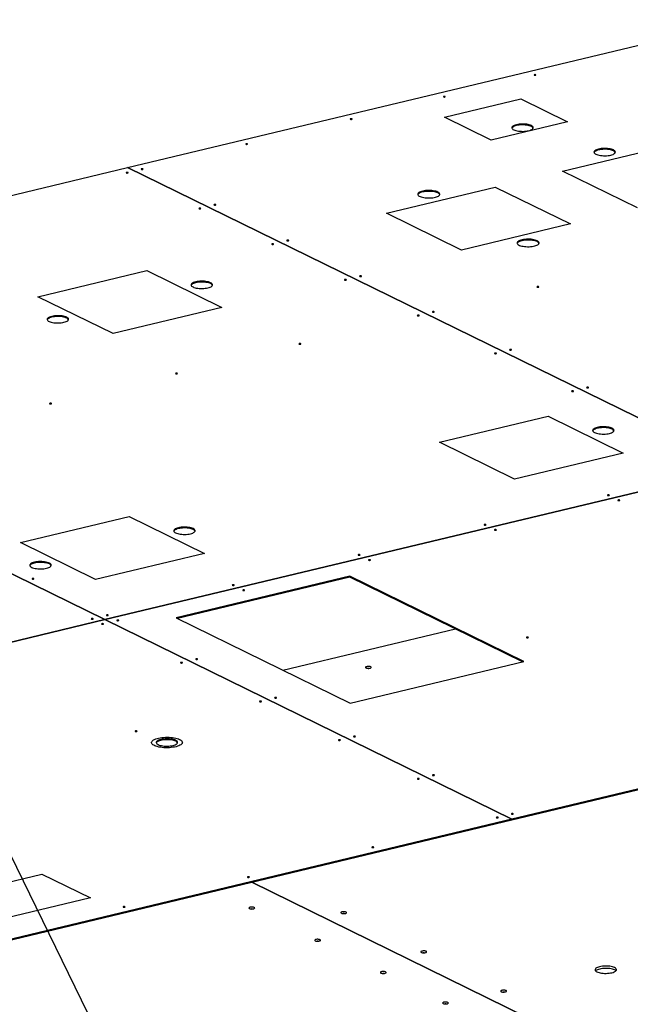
# Model space of a CAD drawing. Header units: millimetres. Extents: x 5 to 589, y 5 to 415.
# Tile 90 of 115: x 428 to 457, y 334 to 380. Entities that reach past the tile are written whole.
import ezdxf

# ---------------------------------------------------------------- set-up
doc = ezdxf.new("R2010")
doc.units = ezdxf.units.MM
doc.layers.add('NOTES', color=6, linetype='Continuous')
doc.layers.add('TRAIT-FORT', color=4, linetype='Continuous', lineweight=25)
doc.dimstyles.new('SLDDIMSTYLE3', dxfattribs={"dimtxt": 0.18, "dimasz": 1, "dimexe": 0, "dimexo": 0.0625, "dimgap": 0, "dimtad": 0, "dimtih": 1, "dimtoh": 1, "dimdec": 0, "dimrnd": 1e-09, "dimzin": 0, "dimdsep": 46, "dimtxsty": 'Standard', "dimblk1": 'DOT', "dimblk2": 'DOT', "dimsah": 1, "dimcen": 0.09, "dimadec": 0, "dimazin": 0, "dimtfac": 1, "dimtdec": 0, "dimtofl": 0, "dimtmove": 0, "dimatfit": 3, "dimldrblk": 'DOT', "dimfxl": 1, "dimfrac": 2, "dimtolj": 1, "dimtzin": 0, "dimarcsym": 0})

# ---------------------------------------------------------------- blocks, each defined once
blk = doc.blocks.new('_DOT')
at = {"color": 0, "linetype": 'ByBlock', "lineweight": -2}
blk.add_line((-0.5, 0), (-1, 0), dxfattribs=at)
at = {"color": 0, "linetype": 'ByBlock', "const_width": 0.5}
blk.add_lwpolyline([(-0.25, 0, 1), (0.25, 0, 1)], format="xyb", close=True, dxfattribs=at)

msp = doc.modelspace()

# ---------------------------------------------------------------- linework, layer by layer
at = {"layer": 'TRAIT-FORT', "color": 4, "linetype": 'Continuous', "lineweight": 25}
for p, q in [((433.28954, 373.26479), (462.09246, 380.16959)), ((448.07922, 375.61262), (451.6518, 376.46906)), ((451.6518, 376.46906), (453.82663, 375.40162)), ((450.25405, 374.54518), (448.07922, 375.61262)), ((453.82663, 375.40162), (450.25405, 374.54518)), ((453.58899, 373.09795), (458.66523, 374.31485)), ((403.66344, 366.16266), (433.28931, 373.26473)), ((433.28931, 373.26473), (461.85674, 359.24336)), ((461.85697, 359.24341), (433.28954, 373.26479)), ((433.28954, 373.26462), (433.28954, 373.26479)), ((457.09325, 371.378), (453.58899, 373.09795)), ((445.37735, 371.12944), (450.45362, 372.34635)), ((450.45362, 372.34635), (453.95787, 370.62641)), ((448.8816, 369.4095), (445.37735, 371.12944)), ((453.95787, 370.62641), (448.8816, 369.4095)), ((429.10357, 367.22816), (434.17985, 368.44507)), ((434.17985, 368.44507), (437.68409, 366.72513)), ((432.60782, 365.50822), (429.10357, 367.22816)), ((437.68409, 366.72513), (432.60782, 365.50822)), ((403.66321, 366.1626), (432.23064, 352.14123)), ((432.23088, 352.14128), (403.66344, 366.16266)), ((447.84829, 360.42758), (452.92455, 361.64449)), ((452.92455, 361.64449), (456.4288, 359.92454)), ((451.35253, 358.70763), (447.84829, 360.42758)), ((456.4288, 359.92454), (451.35253, 358.70763)), ((461.85674, 359.24336), (432.23088, 352.14128)), ((432.23104, 352.1412), (461.8569, 359.24328)), ((428.28989, 355.73888), (433.36615, 356.95579)), ((433.36615, 356.95579), (436.8704, 355.23585)), ((431.79413, 354.01894), (428.28989, 355.73888)), ((436.8704, 355.23585), (431.79413, 354.01894)), ((443.66772, 354.17152), (435.55581, 352.22688)), ((443.6679, 354.13124), (435.611, 352.19979)), ((451.78346, 350.18817), (443.66772, 354.17152)), ((443.66772, 354.17152), (443.6679, 354.13124)), ((451.72845, 350.17498), (443.6679, 354.13124)), ((432.23064, 352.14123), (402.60454, 345.03909)), ((402.6047, 345.03901), (432.2308, 352.14115)), ((432.23064, 352.14123), (432.23064, 352.14111)), ((432.2308, 352.14115), (451.22149, 342.8202)), ((432.23088, 352.14111), (432.23088, 352.14128)), ((451.22173, 342.82025), (432.23104, 352.1412)), ((432.23104, 352.1412), (432.23104, 352.14103)), ((435.55581, 352.22688), (443.67156, 348.24354)), ((440.53909, 349.78101), (448.59598, 351.71245)), ((443.67156, 348.24354), (451.78346, 350.18817)), ((480.84759, 349.92233), (451.22173, 342.82025)), ((451.22191, 342.77997), (480.84777, 349.88205)), ((451.22149, 342.8202), (421.59539, 335.71806)), ((421.59557, 335.67778), (451.22167, 342.77992)), ((451.22167, 342.77992), (451.22149, 342.8202)), ((451.22191, 342.77997), (451.22167, 342.78009)), ((451.22173, 342.82025), (451.22191, 342.77997)), ((422.71705, 338.67926), (429.28214, 340.25611)), ((429.28214, 340.25611), (431.5541, 339.141)), ((439.08421, 339.87026), (473.55361, 322.95209)), ((473.55408, 322.9522), (439.08468, 339.87037)), ((431.5541, 339.141), (422.58983, 336.99204))]:
    msp.add_line(p, q, dxfattribs=at)
at = {"layer": 'TRAIT-FORT', "color": 4, "linetype": 'Continuous', "lineweight": 25, "flags": 128}
for points in [[(452.34422, 377.59553), (452.33141, 377.59972), (452.31483, 377.6019), (452.297, 377.60174), (452.28062, 377.59925), (452.2682, 377.59483), (452.26163, 377.58914), (452.2619, 377.58305), (452.26897, 377.57749), (452.28178, 377.5733), (452.29836, 377.57112), (452.31619, 377.57128), (452.33257, 377.57376), (452.34499, 377.57818), (452.35156, 377.58387), (452.35129, 377.58996), (452.34422, 377.59553)], [(448.11192, 376.58094), (448.09911, 376.58513), (448.08253, 376.58731), (448.0647, 376.58715), (448.04832, 376.58466), (448.0359, 376.58024), (448.02933, 376.57455), (448.0296, 376.56846), (448.03667, 376.5629), (448.04948, 376.55871), (448.06606, 376.55653), (448.08389, 376.55669), (448.10027, 376.55917), (448.11269, 376.56359), (448.11926, 376.56928), (448.11899, 376.57537), (448.11192, 376.58094)], [(443.76205, 375.53816), (443.74925, 375.54235), (443.73267, 375.54453), (443.71483, 375.54437), (443.69846, 375.54189), (443.68604, 375.53747), (443.67947, 375.53178), (443.67974, 375.52569), (443.68681, 375.52013), (443.69961, 375.51593), (443.71619, 375.51375), (443.73403, 375.51392), (443.7504, 375.5164), (443.76282, 375.52082), (443.7694, 375.52651), (443.76913, 375.5326), (443.76205, 375.53816)], [(452.13728, 375.22252), (452.09267, 375.24136), (452.04059, 375.2578), (451.9821, 375.27152), (451.91839, 375.28224), (451.85077, 375.28973), (451.7806, 375.29384), (451.70931, 375.2945), (451.63836, 375.29168), (451.56919, 375.28544), (451.50321, 375.27592), (451.44176, 375.2633), (451.38609, 375.24784), (451.33734, 375.22986), (451.2965, 375.20972), (451.26439, 375.18784), (451.24168, 375.16465), (451.22883, 375.14063), (451.22609, 375.11627), (451.23352, 375.09207), (451.25098, 375.06851), (451.2781, 375.04609), (451.31434, 375.02524), (451.35895, 375.0064), (451.41103, 374.98996), (451.46952, 374.97624), (451.53323, 374.96552), (451.60085, 374.95803), (451.67102, 374.95392), (451.74231, 374.95327), (451.81326, 374.95609), (451.88243, 374.96232), (451.94841, 374.97185), (452.00986, 374.98446), (452.06553, 374.99992), (452.11428, 375.0179), (452.15513, 375.03804), (452.18723, 375.05993), (452.20994, 375.08311), (452.2228, 375.10713), (452.22553, 375.13149), (452.2181, 375.15569), (452.20064, 375.17925), (452.17352, 375.20168), (452.13728, 375.22252)], [(452.13746, 375.18224), (452.09285, 375.20108), (452.04077, 375.21753), (451.98228, 375.23124), (451.91857, 375.24196), (451.85095, 375.24945), (451.78078, 375.25356), (451.70949, 375.25422), (451.63854, 375.2514), (451.56937, 375.24516), (451.50339, 375.23564), (451.44194, 375.22302), (451.38627, 375.20756), (451.33752, 375.18958), (451.29668, 375.16944), (451.26457, 375.14756), (451.24186, 375.12437), (451.2294, 375.10152)], [(438.88315, 374.36857), (438.87035, 374.37276), (438.85377, 374.37494), (438.83593, 374.37477), (438.81956, 374.37229), (438.80714, 374.36787), (438.80056, 374.36218), (438.80083, 374.35609), (438.80791, 374.35053), (438.82071, 374.34634), (438.83729, 374.34416), (438.85513, 374.34432), (438.8715, 374.3468), (438.88392, 374.35122), (438.8905, 374.35691), (438.89023, 374.363), (438.88315, 374.36857)], [(455.97184, 374.08201), (455.92723, 374.10084), (455.87515, 374.11729), (455.81666, 374.13101), (455.75295, 374.14172), (455.68533, 374.14921), (455.61516, 374.15332), (455.54387, 374.15398), (455.47292, 374.15116), (455.40375, 374.14492), (455.33777, 374.1354), (455.27632, 374.12278), (455.22065, 374.10732), (455.1719, 374.08934), (455.13105, 374.06921), (455.09895, 374.04732), (455.07624, 374.02413), (455.06338, 374.00012), (455.06065, 373.97576), (455.06808, 373.95155), (455.08554, 373.928), (455.11266, 373.90557), (455.1489, 373.88472), (455.19351, 373.86589), (455.24559, 373.84944), (455.30408, 373.83572), (455.36778, 373.82501), (455.43541, 373.81752), (455.50558, 373.8134), (455.57687, 373.81275), (455.64782, 373.81557), (455.71699, 373.8218), (455.78297, 373.83133), (455.84442, 373.84395), (455.90009, 373.8594), (455.94884, 373.87738), (455.98968, 373.89752), (456.02179, 373.91941), (456.0445, 373.9426), (456.05735, 373.96661), (456.06009, 373.99097), (456.05266, 374.01518), (456.0352, 374.03873), (456.00808, 374.06116), (455.97184, 374.08201)], [(455.97202, 374.04173), (455.92741, 374.06056), (455.87533, 374.07701), (455.81684, 374.09073), (455.75313, 374.10144), (455.68551, 374.10893), (455.61534, 374.11305), (455.54405, 374.1137), (455.4731, 374.11088), (455.40393, 374.10464), (455.33795, 374.09512), (455.2765, 374.0825), (455.22083, 374.06704), (455.17208, 374.04906), (455.13123, 374.02893), (455.09913, 374.00704), (455.07642, 373.98385), (455.06395, 373.96101)], [(434.00425, 373.19897), (433.99145, 373.20316), (433.97487, 373.20534), (433.95703, 373.20518), (433.94066, 373.2027), (433.92824, 373.19827), (433.92166, 373.19259), (433.92193, 373.1865), (433.92901, 373.18093), (433.94181, 373.17674), (433.95839, 373.17456), (433.97623, 373.17472), (433.9926, 373.1772), (434.00502, 373.18162), (434.01159, 373.18731), (434.01132, 373.1934), (434.00425, 373.19897)], [(433.29887, 373.02987), (433.28606, 373.03406), (433.26948, 373.03624), (433.25165, 373.03608), (433.23528, 373.0336), (433.22286, 373.02918), (433.21628, 373.02349), (433.21655, 373.0174), (433.22363, 373.01183), (433.23643, 373.00764), (433.25301, 373.00546), (433.27084, 373.00562), (433.28722, 373.0081), (433.29964, 373.01253), (433.30621, 373.01822), (433.30594, 373.02431), (433.29887, 373.02987)], [(447.77203, 372.1163), (447.72725, 372.13527), (447.6751, 372.1519), (447.61661, 372.16586), (447.5529, 372.17687), (447.48521, 372.18474), (447.41487, 372.1893), (447.34325, 372.19046), (447.27174, 372.18821), (447.20172, 372.18258), (447.13457, 372.17368), (447.07158, 372.1617), (447.014, 372.14685), (446.96292, 372.12944), (446.91936, 372.10979), (446.88416, 372.0883), (446.858, 372.06538), (446.8414, 372.04147), (446.83467, 372.01705), (446.83795, 371.99258), (446.85117, 371.96855), (446.87407, 371.94541), (446.90622, 371.92363), (446.94698, 371.90363), (446.99556, 371.88579), (447.05102, 371.87046), (447.11228, 371.85794), (447.17813, 371.84847), (447.24731, 371.84224), (447.31847, 371.83938), (447.39021, 371.83992), (447.46115, 371.84388), (447.5299, 371.85116), (447.59513, 371.86162), (447.65556, 371.87507), (447.71002, 371.89124), (447.75745, 371.90981), (447.79693, 371.93043), (447.82769, 371.95269), (447.84912, 371.97616), (447.86082, 372.00039), (447.86255, 372.02489), (447.85428, 372.0492), (447.83617, 372.07284), (447.80857, 372.09536), (447.77203, 372.1163)], [(447.77221, 372.07602), (447.72743, 372.09499), (447.67528, 372.11162), (447.61679, 372.12558), (447.55308, 372.1366), (447.48539, 372.14446), (447.41505, 372.14902), (447.34343, 372.15018), (447.27192, 372.14793), (447.2019, 372.1423), (447.13475, 372.1334), (447.07176, 372.12142), (447.01418, 372.10657), (446.9631, 372.08916), (446.91954, 372.06951), (446.88434, 372.04802), (446.85818, 372.0251), (446.84158, 372.00119), (446.838, 371.99242)], [(436.6976, 371.36172), (436.6848, 371.36591), (436.66822, 371.36809), (436.65038, 371.36792), (436.63401, 371.36544), (436.62159, 371.36102), (436.61501, 371.35533), (436.61528, 371.34924), (436.62236, 371.34368), (436.63516, 371.33949), (436.65174, 371.33731), (436.66957, 371.33747), (436.68595, 371.33995), (436.69837, 371.34437), (436.70494, 371.35006), (436.70467, 371.35615), (436.6976, 371.36172)], [(437.40298, 371.53081), (437.39018, 371.535), (437.3736, 371.53719), (437.35576, 371.53702), (437.33939, 371.53454), (437.32697, 371.53012), (437.3204, 371.52443), (437.32067, 371.51834), (437.32774, 371.51278), (437.34054, 371.50858), (437.35712, 371.5064), (437.37496, 371.50657), (437.39133, 371.50905), (437.40375, 371.51347), (437.41033, 371.51916), (437.41006, 371.52525), (437.40298, 371.53081)], [(440.80171, 369.86266), (440.78891, 369.86685), (440.77233, 369.86903), (440.7545, 369.86887), (440.73812, 369.86639), (440.7257, 369.86197), (440.71913, 369.85628), (440.7194, 369.85019), (440.72647, 369.84462), (440.73927, 369.84043), (440.75585, 369.83825), (440.77369, 369.83841), (440.79006, 369.84089), (440.80248, 369.84531), (440.80906, 369.851), (440.80879, 369.85709), (440.80171, 369.86266)], [(452.41003, 369.83989), (452.36525, 369.85886), (452.3131, 369.87549), (452.2546, 369.88945), (452.19089, 369.90047), (452.12321, 369.90833), (452.05287, 369.91289), (451.98125, 369.91405), (451.90973, 369.9118), (451.83972, 369.90617), (451.77256, 369.89727), (451.70958, 369.88529), (451.65199, 369.87044), (451.60092, 369.85303), (451.55736, 369.83339), (451.52216, 369.81189), (451.496, 369.78897), (451.4794, 369.76507), (451.47267, 369.74064), (451.47594, 369.71617), (451.48917, 369.69214), (451.51207, 369.66901), (451.54422, 369.64723), (451.58498, 369.62722), (451.63356, 369.60938), (451.68902, 369.59405), (451.75027, 369.58153), (451.81613, 369.57206), (451.88531, 369.56584), (451.95646, 369.56297), (452.02821, 369.56352), (452.09915, 369.56747), (452.1679, 369.57475), (452.23313, 369.58521), (452.29356, 369.59866), (452.34802, 369.61483), (452.39545, 369.63341), (452.43493, 369.65402), (452.46568, 369.67629), (452.48712, 369.69976), (452.49881, 369.72398), (452.50054, 369.74849), (452.49227, 369.7728), (452.47417, 369.79644), (452.44657, 369.81895), (452.41003, 369.83989)], [(452.41021, 369.79961), (452.36543, 369.81858), (452.31328, 369.83521), (452.25478, 369.84917), (452.19107, 369.86019), (452.12339, 369.86805), (452.05305, 369.87261), (451.98143, 369.87377), (451.90991, 369.87152), (451.8399, 369.86589), (451.77274, 369.857), (451.70976, 369.84501), (451.65217, 369.83016), (451.6011, 369.81275), (451.55754, 369.79311), (451.52234, 369.77161), (451.49618, 369.74869), (451.47958, 369.72479), (451.476, 369.71601)], [(440.09633, 369.69356), (440.08353, 369.69775), (440.06695, 369.69993), (440.04911, 369.69977), (440.03274, 369.69729), (440.02032, 369.69287), (440.01374, 369.68718), (440.01401, 369.68109), (440.02109, 369.67552), (440.03389, 369.67133), (440.05047, 369.66915), (440.06831, 369.66931), (440.08468, 369.6718), (440.0971, 369.67622), (440.10367, 369.68191), (440.1034, 369.688), (440.09633, 369.69356)], [(443.49506, 368.02541), (443.48226, 368.0296), (443.46568, 368.03178), (443.44784, 368.03161), (443.43147, 368.02913), (443.41905, 368.02471), (443.41248, 368.01902), (443.41275, 368.01293), (443.41982, 368.00737), (443.43262, 368.00318), (443.4492, 368.001), (443.46704, 368.00116), (443.48341, 368.00364), (443.49583, 368.00806), (443.50241, 368.01375), (443.50214, 368.01984), (443.49506, 368.02541)], [(444.20044, 368.1945), (444.18764, 368.1987), (444.17106, 368.20088), (444.15323, 368.20071), (444.13685, 368.19823), (444.12443, 368.19381), (444.11786, 368.18812), (444.11813, 368.18203), (444.1252, 368.17647), (444.13801, 368.17228), (444.15459, 368.17009), (444.17242, 368.17026), (444.18879, 368.17274), (444.20121, 368.17716), (444.20779, 368.18285), (444.20752, 368.18894), (444.20044, 368.1945)], [(437.1637, 367.87939), (437.11909, 367.89822), (437.06701, 367.91467), (437.00852, 367.92839), (436.94481, 367.9391), (436.87718, 367.94659), (436.80701, 367.95071), (436.73573, 367.95136), (436.66478, 367.94854), (436.59561, 367.94231), (436.52963, 367.93278), (436.46818, 367.92016), (436.41251, 367.90471), (436.36376, 367.88673), (436.32291, 367.86659), (436.29081, 367.8447), (436.2681, 367.82152), (436.25524, 367.7975), (436.2525, 367.77314), (436.25994, 367.74894), (436.27739, 367.72538), (436.30452, 367.70295), (436.34075, 367.68211), (436.38537, 367.66327), (436.43745, 367.64682), (436.49594, 367.6331), (436.55964, 367.62239), (436.62727, 367.6149), (436.69744, 367.61079), (436.76873, 367.61013), (436.83968, 367.61295), (436.90885, 367.61919), (436.97483, 367.62871), (437.03628, 367.64133), (437.09194, 367.65679), (437.1407, 367.67477), (437.18154, 367.69491), (437.21364, 367.71679), (437.23636, 367.73998), (437.24921, 367.764), (437.25195, 367.78835), (437.24451, 367.81256), (437.22706, 367.83611), (437.19994, 367.85854), (437.1637, 367.87939)], [(437.16388, 367.83911), (437.11927, 367.85795), (437.06719, 367.87439), (437.0087, 367.88811), (436.94499, 367.89882), (436.87736, 367.90631), (436.80719, 367.91043), (436.73591, 367.91108), (436.66496, 367.90826), (436.59579, 367.90203), (436.5298, 367.8925), (436.46835, 367.87988), (436.41269, 367.86443), (436.36394, 367.84645), (436.32309, 367.82631), (436.29099, 367.80442), (436.26828, 367.78124), (436.25581, 367.75839)], [(452.47808, 367.69595), (452.46528, 367.70014), (452.4487, 367.70232), (452.43086, 367.70216), (452.41449, 367.69967), (452.40207, 367.69525), (452.39549, 367.68956), (452.39576, 367.68347), (452.40284, 367.67791), (452.41564, 367.67372), (452.43222, 367.67154), (452.45005, 367.6717), (452.46643, 367.67418), (452.47885, 367.6786), (452.48542, 367.68429), (452.48515, 367.69038), (452.47808, 367.69595)], [(430.44514, 366.26878), (430.40053, 366.28762), (430.34845, 366.30406), (430.28996, 366.31778), (430.22625, 366.32849), (430.15863, 366.33598), (430.08846, 366.3401), (430.01717, 366.34075), (429.94622, 366.33793), (429.87705, 366.3317), (429.81107, 366.32217), (429.74962, 366.30956), (429.69395, 366.2941), (429.6452, 366.27612), (429.60436, 366.25598), (429.57225, 366.23409), (429.54954, 366.21091), (429.53669, 366.18689), (429.53395, 366.16253), (429.54138, 366.13833), (429.55884, 366.11477), (429.58596, 366.09234), (429.6222, 366.0715), (429.66681, 366.05266), (429.71889, 366.03621), (429.77738, 366.0225), (429.84109, 366.01178), (429.90871, 366.00429), (429.97888, 366.00018), (430.05017, 365.99952), (430.12112, 366.00234), (430.19029, 366.00858), (430.25627, 366.0181), (430.31772, 366.03072), (430.37339, 366.04618), (430.42214, 366.06416), (430.46299, 366.0843), (430.49509, 366.10618), (430.5178, 366.12937), (430.53066, 366.15339), (430.53339, 366.17775), (430.52596, 366.20195), (430.5085, 366.2255), (430.48138, 366.24793), (430.44514, 366.26878)], [(430.44532, 366.2285), (430.40071, 366.24734), (430.34863, 366.26378), (430.29014, 366.2775), (430.22643, 366.28821), (430.15881, 366.2957), (430.08864, 366.29982), (430.01735, 366.30047), (429.9464, 366.29765), (429.87723, 366.29142), (429.81125, 366.28189), (429.7498, 366.26928), (429.69413, 366.25382), (429.64538, 366.23584), (429.60454, 366.2157), (429.57243, 366.19381), (429.54972, 366.17063), (429.53726, 366.14778)], [(446.89379, 366.35725), (446.88099, 366.36144), (446.86441, 366.36362), (446.84658, 366.36346), (446.8302, 366.36098), (446.81778, 366.35656), (446.81121, 366.35087), (446.81148, 366.34478), (446.81855, 366.33921), (446.83135, 366.33502), (446.84793, 366.33284), (446.86577, 366.333), (446.88214, 366.33549), (446.89456, 366.33991), (446.90114, 366.3456), (446.90087, 366.35169), (446.89379, 366.35725)], [(447.59918, 366.52635), (447.58637, 366.53054), (447.56979, 366.53272), (447.55196, 366.53256), (447.53559, 366.53008), (447.52317, 366.52566), (447.51659, 366.51997), (447.51686, 366.51388), (447.52394, 366.50831), (447.53674, 366.50412), (447.55332, 366.50194), (447.57115, 366.5021), (447.58753, 366.50458), (447.59995, 366.50901), (447.60652, 366.51469), (447.60625, 366.52078), (447.59918, 366.52635)], [(441.36829, 365.03265), (441.35549, 365.03684), (441.33891, 365.03902), (441.32107, 365.03886), (441.3047, 365.03637), (441.29228, 365.03195), (441.2857, 365.02626), (441.28597, 365.02017), (441.29305, 365.01461), (441.30585, 365.01042), (441.32243, 365.00824), (441.34027, 365.0084), (441.35664, 365.01088), (441.36906, 365.0153), (441.37564, 365.02099), (441.37537, 365.02708), (441.36829, 365.03265)], [(450.49489, 364.58977), (450.48209, 364.59396), (450.46551, 364.59614), (450.44768, 364.59598), (450.4313, 364.5935), (450.41888, 364.58908), (450.41231, 364.58339), (450.41258, 364.5773), (450.41965, 364.57173), (450.43246, 364.56754), (450.44904, 364.56536), (450.46687, 364.56552), (450.48324, 364.568), (450.49566, 364.57243), (450.50224, 364.57811), (450.50197, 364.58421), (450.49489, 364.58977)], [(451.20028, 364.75887), (451.18748, 364.76306), (451.17089, 364.76524), (451.15306, 364.76508), (451.13669, 364.7626), (451.12427, 364.75817), (451.11769, 364.75249), (451.11796, 364.7464), (451.12504, 364.74083), (451.13784, 364.73664), (451.15442, 364.73446), (451.17225, 364.73462), (451.18863, 364.7371), (451.20105, 364.74152), (451.20762, 364.74721), (451.20735, 364.7533), (451.20028, 364.75887)], [(435.60766, 363.65168), (435.59486, 363.65587), (435.57828, 363.65805), (435.56044, 363.65789), (435.54407, 363.6554), (435.53165, 363.65098), (435.52507, 363.64529), (435.52534, 363.6392), (435.53242, 363.63364), (435.54522, 363.62945), (435.5618, 363.62727), (435.57964, 363.62743), (435.59601, 363.62991), (435.60843, 363.63433), (435.61501, 363.64002), (435.61473, 363.64611), (435.60766, 363.65168)], [(454.80138, 362.99139), (454.78858, 362.99558), (454.772, 362.99776), (454.75416, 362.9976), (454.73779, 362.99512), (454.72537, 362.99069), (454.71879, 362.985), (454.71906, 362.97891), (454.72614, 362.97335), (454.73894, 362.96916), (454.75552, 362.96698), (454.77335, 362.96714), (454.78973, 362.96962), (454.80215, 362.97404), (454.80872, 362.97973), (454.80845, 362.98582), (454.80138, 362.99139)], [(454.09599, 362.82229), (454.08319, 362.82648), (454.06661, 362.82866), (454.04878, 362.8285), (454.0324, 362.82602), (454.01998, 362.8216), (454.01341, 362.81591), (454.01368, 362.80982), (454.02075, 362.80425), (454.03356, 362.80006), (454.05014, 362.79788), (454.06797, 362.79804), (454.08434, 362.80052), (454.09676, 362.80495), (454.10334, 362.81063), (454.10307, 362.81672), (454.09599, 362.82229)], [(429.72947, 362.24252), (429.71666, 362.24671), (429.70008, 362.2489), (429.68225, 362.24873), (429.66588, 362.24625), (429.65346, 362.24183), (429.64688, 362.23614), (429.64715, 362.23005), (429.65422, 362.22449), (429.66703, 362.22029), (429.68361, 362.21811), (429.70144, 362.21828), (429.71782, 362.22076), (429.73024, 362.22518), (429.73681, 362.23087), (429.73654, 362.23696), (429.72947, 362.24252)], [(455.90873, 361.07857), (455.86412, 361.09741), (455.81204, 361.11385), (455.75355, 361.12757), (455.68984, 361.13829), (455.62221, 361.14578), (455.55204, 361.14989), (455.48076, 361.15054), (455.40981, 361.14772), (455.34064, 361.14149), (455.27466, 361.13197), (455.21321, 361.11935), (455.15754, 361.10389), (455.10879, 361.08591), (455.06794, 361.06577), (455.03584, 361.04388), (455.01313, 361.0207), (455.00027, 360.99668), (454.99753, 360.97232), (455.00497, 360.94812), (455.02243, 360.92456), (455.04955, 360.90213), (455.08578, 360.88129), (455.1304, 360.86245), (455.18248, 360.84601), (455.24097, 360.83229), (455.30467, 360.82157), (455.3723, 360.81408), (455.44247, 360.80997), (455.51376, 360.80931), (455.58471, 360.81213), (455.65388, 360.81837), (455.71986, 360.82789), (455.78131, 360.84051), (455.83698, 360.85597), (455.88573, 360.87395), (455.92657, 360.89409), (455.95868, 360.91597), (455.98139, 360.93916), (455.99424, 360.96318), (455.99698, 360.98754), (455.98955, 361.01174), (455.97209, 361.0353), (455.94497, 361.05772), (455.90873, 361.07857)], [(455.90891, 361.03829), (455.8643, 361.05713), (455.81222, 361.07357), (455.75373, 361.08729), (455.69002, 361.09801), (455.62239, 361.1055), (455.55222, 361.10961), (455.48094, 361.11026), (455.40999, 361.10744), (455.34082, 361.10121), (455.27484, 361.09169), (455.21339, 361.07907), (455.15772, 361.06361), (455.10897, 361.04563), (455.06812, 361.02549), (455.03602, 361.00361), (455.01331, 360.98042), (455.00084, 360.95757)], [(455.77269, 357.96272), (455.75989, 357.96691), (455.74331, 357.96909), (455.72548, 357.96893), (455.7091, 357.96645), (455.69668, 357.96203), (455.69011, 357.95634), (455.69038, 357.95025), (455.69745, 357.94469), (455.71025, 357.94049), (455.72684, 357.93831), (455.74467, 357.93848), (455.76104, 357.94096), (455.77346, 357.94538), (455.78004, 357.95107), (455.77977, 357.95716), (455.77269, 357.96272)], [(456.25964, 357.72372), (456.24684, 357.72791), (456.23026, 357.73009), (456.21242, 357.72993), (456.19605, 357.72745), (456.18363, 357.72303), (456.17705, 357.71734), (456.17732, 357.71125), (456.1844, 357.70569), (456.1972, 357.70149), (456.21378, 357.69931), (456.23161, 357.69948), (456.24799, 357.70196), (456.26041, 357.70638), (456.26698, 357.71207), (456.26671, 357.71816), (456.25964, 357.72372)], [(450.01206, 356.58175), (449.99926, 356.58594), (449.98268, 356.58812), (449.96485, 356.58796), (449.94847, 356.58548), (449.93605, 356.58106), (449.92948, 356.57537), (449.92975, 356.56928), (449.93682, 356.56372), (449.94962, 356.55952), (449.9662, 356.55734), (449.98404, 356.55751), (450.00041, 356.55999), (450.01283, 356.56441), (450.01941, 356.5701), (450.01914, 356.57619), (450.01206, 356.58175)], [(436.35206, 356.39034), (436.30744, 356.40917), (436.25536, 356.42562), (436.19687, 356.43934), (436.13317, 356.45005), (436.06554, 356.45754), (435.99537, 356.46166), (435.92408, 356.46231), (435.85313, 356.45949), (435.78396, 356.45325), (435.71798, 356.44373), (435.65653, 356.43111), (435.60086, 356.41565), (435.55211, 356.39767), (435.51127, 356.37754), (435.47916, 356.35565), (435.45645, 356.33246), (435.4436, 356.30845), (435.44086, 356.28409), (435.44829, 356.25988), (435.46575, 356.23633), (435.49287, 356.2139), (435.52911, 356.19305), (435.57372, 356.17422), (435.6258, 356.15777), (435.68429, 356.14405), (435.748, 356.13334), (435.81562, 356.12585), (435.8858, 356.12173), (435.95708, 356.12108), (436.02803, 356.1239), (436.0972, 356.13013), (436.16318, 356.13966), (436.22463, 356.15228), (436.2803, 356.16773), (436.32905, 356.18572), (436.3699, 356.20585), (436.402, 356.22774), (436.42471, 356.25093), (436.43757, 356.27494), (436.4403, 356.2993), (436.43287, 356.32351), (436.41541, 356.34706), (436.38829, 356.36949), (436.35206, 356.39034)], [(436.35224, 356.35006), (436.30762, 356.36889), (436.25554, 356.38534), (436.19705, 356.39906), (436.13335, 356.40977), (436.06572, 356.41726), (435.99555, 356.42138), (435.92426, 356.42203), (435.85331, 356.41921), (435.78414, 356.41298), (435.71816, 356.40345), (435.65671, 356.39083), (435.60104, 356.37538), (435.55229, 356.35739), (435.51145, 356.33726), (435.47934, 356.31537), (435.45663, 356.29218), (435.44417, 356.26934)], [(450.49901, 356.34275), (450.48621, 356.34694), (450.46963, 356.34912), (450.45179, 356.34896), (450.43542, 356.34648), (450.423, 356.34206), (450.41642, 356.33637), (450.41669, 356.33028), (450.42377, 356.32471), (450.43657, 356.32052), (450.45315, 356.31834), (450.47098, 356.31851), (450.48736, 356.32099), (450.49978, 356.32541), (450.50635, 356.3311), (450.50608, 356.33719), (450.49901, 356.34275)], [(444.13387, 355.1726), (444.12107, 355.17679), (444.10449, 355.17897), (444.08665, 355.17881), (444.07028, 355.17633), (444.05786, 355.17191), (444.05128, 355.16622), (444.05155, 355.16013), (444.05863, 355.15456), (444.07143, 355.15037), (444.08801, 355.14819), (444.10585, 355.14835), (444.12222, 355.15083), (444.13464, 355.15526), (444.14121, 355.16094), (444.14094, 355.16704), (444.13387, 355.1726)], [(429.63351, 354.77973), (429.5889, 354.79857), (429.53682, 354.81501), (429.47833, 354.82873), (429.41462, 354.83945), (429.347, 354.84694), (429.27683, 354.85105), (429.20554, 354.8517), (429.13459, 354.84888), (429.06542, 354.84265), (428.99944, 354.83313), (428.93799, 354.82051), (428.88232, 354.80505), (428.83357, 354.78707), (428.79273, 354.76693), (428.76062, 354.74505), (428.73791, 354.72186), (428.72506, 354.69784), (428.72232, 354.67348), (428.72975, 354.64928), (428.74721, 354.62572), (428.77433, 354.60329), (428.81057, 354.58245), (428.85518, 354.56361), (428.90726, 354.54717), (428.96575, 354.53345), (429.02946, 354.52273), (429.09708, 354.51524), (429.16725, 354.51113), (429.23854, 354.51047), (429.30949, 354.51329), (429.37866, 354.51953), (429.44464, 354.52905), (429.50609, 354.54167), (429.56176, 354.55713), (429.61051, 354.57511), (429.65136, 354.59525), (429.68346, 354.61713), (429.70617, 354.64032), (429.71903, 354.66434), (429.72176, 354.6887), (429.71433, 354.7129), (429.69687, 354.73646), (429.66975, 354.75888), (429.63351, 354.77973)], [(429.63369, 354.73945), (429.58908, 354.75829), (429.537, 354.77473), (429.47851, 354.78845), (429.4148, 354.79917), (429.34718, 354.80666), (429.27701, 354.81077), (429.20572, 354.81142), (429.13477, 354.8086), (429.0656, 354.80237), (428.99962, 354.79285), (428.93817, 354.78023), (428.8825, 354.76477), (428.83375, 354.74679), (428.79291, 354.72665), (428.7608, 354.70477), (428.73809, 354.68158), (428.72563, 354.65873)], [(444.62081, 354.9336), (444.60801, 354.93779), (444.59143, 354.93997), (444.5736, 354.93981), (444.55722, 354.93733), (444.5448, 354.93291), (444.53823, 354.92722), (444.5385, 354.92113), (444.54557, 354.91556), (444.55837, 354.91137), (444.57496, 354.90919), (444.59279, 354.90935), (444.60916, 354.91183), (444.62158, 354.91626), (444.62816, 354.92194), (444.62789, 354.92803), (444.62081, 354.9336)], [(428.90852, 354.05692), (428.89572, 354.06111), (428.87914, 354.06329), (428.86131, 354.06313), (428.84493, 354.06064), (428.83251, 354.05622), (428.82594, 354.05053), (428.82621, 354.04444), (428.83328, 354.03888), (428.84608, 354.03469), (428.86266, 354.03251), (428.8805, 354.03267), (428.89687, 354.03515), (428.90929, 354.03957), (428.91587, 354.04526), (428.9156, 354.05135), (428.90852, 354.05692)], [(438.25567, 353.76345), (438.24287, 353.76764), (438.22629, 353.76982), (438.20846, 353.76966), (438.19208, 353.76717), (438.17966, 353.76275), (438.17309, 353.75706), (438.17336, 353.75097), (438.18043, 353.74541), (438.19324, 353.74122), (438.20982, 353.73904), (438.22765, 353.7392), (438.24402, 353.74168), (438.25644, 353.7461), (438.26302, 353.75179), (438.26275, 353.75788), (438.25567, 353.76345)], [(438.74262, 353.52445), (438.72982, 353.52864), (438.71324, 353.53082), (438.6954, 353.53065), (438.67903, 353.52817), (438.66661, 353.52375), (438.66003, 353.51806), (438.6603, 353.51197), (438.66738, 353.50641), (438.68018, 353.50222), (438.69676, 353.50004), (438.7146, 353.5002), (438.73097, 353.50268), (438.74339, 353.5071), (438.74996, 353.51279), (438.74969, 353.51888), (438.74262, 353.52445)], [(431.6721, 352.18519), (431.65929, 352.18939), (431.64271, 352.19157), (431.62488, 352.1914), (431.60851, 352.18892), (431.59609, 352.1845), (431.58951, 352.17881), (431.58978, 352.17272), (431.59686, 352.16716), (431.60966, 352.16297), (431.62624, 352.16079), (431.64407, 352.16095), (431.66045, 352.16343), (431.67287, 352.16785), (431.67944, 352.17354), (431.67917, 352.17963), (431.6721, 352.18519)], [(432.15904, 351.94619), (432.14624, 351.95039), (432.12966, 351.95257), (432.11182, 351.9524), (432.09545, 351.94992), (432.08303, 351.9455), (432.07646, 351.93981), (432.07673, 351.93372), (432.0838, 351.92816), (432.0966, 351.92397), (432.11318, 351.92179), (432.13102, 351.92195), (432.14739, 351.92443), (432.15981, 351.92885), (432.16639, 351.93454), (432.16612, 351.94063), (432.15904, 351.94619)], [(432.37748, 352.35429), (432.36468, 352.35848), (432.3481, 352.36067), (432.33026, 352.3605), (432.31389, 352.35802), (432.30147, 352.3536), (432.29489, 352.34791), (432.29516, 352.34182), (432.30224, 352.33626), (432.31504, 352.33206), (432.33162, 352.32988), (432.34946, 352.33005), (432.36583, 352.33253), (432.37825, 352.33695), (432.38483, 352.34264), (432.38455, 352.34873), (432.37748, 352.35429)], [(432.86442, 352.11529), (432.85162, 352.11948), (432.83504, 352.12166), (432.81721, 352.1215), (432.80083, 352.11902), (432.78841, 352.1146), (432.78184, 352.10891), (432.78211, 352.10282), (432.78918, 352.09726), (432.80199, 352.09306), (432.81857, 352.09088), (432.8364, 352.09105), (432.85277, 352.09353), (432.86519, 352.09795), (432.87177, 352.10364), (432.8715, 352.10973), (432.86442, 352.11529)], [(451.98991, 351.31672), (451.97711, 351.32091), (451.96053, 351.32309), (451.9427, 351.32293), (451.92632, 351.32045), (451.9139, 351.31603), (451.90733, 351.31034), (451.9076, 351.30425), (451.91467, 351.29868), (451.92747, 351.29449), (451.94405, 351.29231), (451.96189, 351.29247), (451.97826, 351.29496), (451.99068, 351.29938), (451.99726, 351.30507), (451.99699, 351.31116), (451.98991, 351.31672)], [(435.84359, 350.13776), (435.83079, 350.14195), (435.81421, 350.14413), (435.79637, 350.14396), (435.78, 350.14148), (435.76758, 350.13706), (435.76101, 350.13137), (435.76128, 350.12528), (435.76835, 350.11972), (435.78115, 350.11553), (435.79773, 350.11335), (435.81557, 350.11351), (435.83194, 350.11599), (435.84436, 350.12041), (435.85094, 350.1261), (435.85067, 350.13219), (435.84359, 350.13776)], [(436.54897, 350.30685), (436.53617, 350.31105), (436.51959, 350.31323), (436.50176, 350.31306), (436.48538, 350.31058), (436.47296, 350.30616), (436.46639, 350.30047), (436.46666, 350.29438), (436.47373, 350.28882), (436.48654, 350.28462), (436.50312, 350.28244), (436.52095, 350.28261), (436.53732, 350.28509), (436.54974, 350.28951), (436.55632, 350.2952), (436.55605, 350.30129), (436.54897, 350.30685)], [(444.6415, 349.93442), (444.61553, 349.94389), (444.58271, 349.95045), (444.5457, 349.95357), (444.5075, 349.95299), (444.4712, 349.94876), (444.43975, 349.94122), (444.41569, 349.93098), (444.40096, 349.91887), (444.39678, 349.90588), (444.40346, 349.89305), (444.42048, 349.88143), (444.44645, 349.87196), (444.47926, 349.86539), (444.51627, 349.86228), (444.55447, 349.86286), (444.59077, 349.86709), (444.62223, 349.87463), (444.64629, 349.88487), (444.66101, 349.89697), (444.6652, 349.90997), (444.65851, 349.92279), (444.6415, 349.93442)], [(439.52814, 348.32932), (439.51534, 348.33351), (439.49876, 348.33569), (439.48092, 348.33553), (439.46455, 348.33304), (439.45213, 348.32862), (439.44555, 348.32293), (439.44583, 348.31684), (439.4529, 348.31128), (439.4657, 348.30709), (439.48228, 348.30491), (439.50012, 348.30507), (439.51649, 348.30755), (439.52891, 348.31197), (439.53549, 348.31766), (439.53522, 348.32375), (439.52814, 348.32932)], [(440.23352, 348.49841), (440.22072, 348.50261), (440.20414, 348.50479), (440.18631, 348.50462), (440.16993, 348.50214), (440.15751, 348.49772), (440.15094, 348.49203), (440.15121, 348.48594), (440.15828, 348.48038), (440.17109, 348.47619), (440.18767, 348.47401), (440.2055, 348.47417), (440.22187, 348.47665), (440.23429, 348.48107), (440.24087, 348.48676), (440.2406, 348.49285), (440.23352, 348.49841)], [(433.72048, 346.93707), (433.70768, 346.94126), (433.6911, 346.94344), (433.67327, 346.94328), (433.65689, 346.9408), (433.64447, 346.93638), (433.6379, 346.93069), (433.63817, 346.9246), (433.64524, 346.91904), (433.65805, 346.91484), (433.67463, 346.91266), (433.69246, 346.91283), (433.70883, 346.91531), (433.72125, 346.91973), (433.72783, 346.92542), (433.72756, 346.93151), (433.72048, 346.93707)], [(435.7176, 346.54302), (435.76195, 346.5182), (435.79733, 346.49174), (435.82325, 346.464), (435.83935, 346.43536), (435.84539, 346.40624), (435.8413, 346.37704), (435.82713, 346.34817), (435.80309, 346.32003), (435.7695, 346.29303), (435.72684, 346.26753), (435.67571, 346.2439), (435.61683, 346.22248), (435.55102, 346.20355), (435.47921, 346.18738), (435.4024, 346.17421), (435.32168, 346.16422), (435.23817, 346.15755), (435.15306, 346.15428), (435.06752, 346.15448), (434.98277, 346.15812), (434.9, 346.16518), (434.82036, 346.17553), (434.74497, 346.18905), (434.6749, 346.20553), (434.61112, 346.22475), (434.55453, 346.24644), (434.50593, 346.2703), (434.466, 346.29598), (434.4353, 346.32313), (434.41425, 346.35137), (434.40316, 346.3803), (434.40218, 346.40951), (434.41133, 346.4386), (434.43047, 346.46715), (434.45933, 346.49477), (434.49752, 346.52107), (434.5445, 346.54567), (434.5996, 346.56824), (434.66206, 346.58846), (434.73099, 346.60603), (434.80543, 346.62073), (434.88433, 346.63233), (434.96659, 346.64068), (435.05105, 346.64565), (435.13653, 346.64719), (435.22182, 346.64527), (435.30573, 346.63991), (435.38708, 346.63119), (435.46473, 346.61923), (435.53759, 346.6042), (435.60463, 346.58632), (435.66492, 346.56583), (435.7176, 346.54302)], [(435.53496, 346.49917), (435.49035, 346.518), (435.43826, 346.53445), (435.37978, 346.54817), (435.31607, 346.55888), (435.24844, 346.56637), (435.17827, 346.57049), (435.10699, 346.57114), (435.03604, 346.56832), (434.96687, 346.56209), (434.90088, 346.55256), (434.83943, 346.53994), (434.78377, 346.52449), (434.73501, 346.5065), (434.69417, 346.48637), (434.66207, 346.46448), (434.63936, 346.44129), (434.6265, 346.41728), (434.62376, 346.39292), (434.6312, 346.36871), (434.64865, 346.34516), (434.67577, 346.32273), (434.71201, 346.30188), (434.75662, 346.28305), (434.80871, 346.2666), (434.86719, 346.25288), (434.9309, 346.24217), (434.99853, 346.23468), (435.0687, 346.23057), (435.13998, 346.22991), (435.21093, 346.23273), (435.2801, 346.23897), (435.34609, 346.24849), (435.40754, 346.26111), (435.4632, 346.27657), (435.51196, 346.29455), (435.5528, 346.31468), (435.5849, 346.33657), (435.60761, 346.35976), (435.62047, 346.38377), (435.62321, 346.40813), (435.61577, 346.43234), (435.59832, 346.45589), (435.57119, 346.47832), (435.53496, 346.49917)], [(435.53514, 346.45889), (435.49053, 346.47772), (435.43844, 346.49417), (435.37996, 346.50789), (435.31625, 346.5186), (435.24862, 346.52609), (435.17845, 346.53021), (435.10717, 346.53086), (435.03622, 346.52804), (434.96705, 346.52181), (434.90106, 346.51228), (434.83961, 346.49966), (434.78395, 346.48421), (434.73519, 346.46623), (434.69435, 346.44609), (434.66225, 346.4242), (434.63954, 346.40101), (434.62707, 346.37817)], [(443.21269, 346.52088), (443.19989, 346.52507), (443.18331, 346.52725), (443.16547, 346.52709), (443.1491, 346.52461), (443.13668, 346.52018), (443.1301, 346.51449), (443.13037, 346.5084), (443.13745, 346.50284), (443.15025, 346.49865), (443.16683, 346.49647), (443.18467, 346.49663), (443.20104, 346.49911), (443.21346, 346.50353), (443.22004, 346.50922), (443.21976, 346.51531), (443.21269, 346.52088)], [(443.91807, 346.68998), (443.90527, 346.69417), (443.88869, 346.69635), (443.87086, 346.69618), (443.85448, 346.6937), (443.84206, 346.68928), (443.83549, 346.68359), (443.83576, 346.6775), (443.84283, 346.67194), (443.85563, 346.66775), (443.87222, 346.66557), (443.89005, 346.66573), (443.90642, 346.66821), (443.91884, 346.67263), (443.92542, 346.67832), (443.92515, 346.68441), (443.91807, 346.68998)], [(446.89724, 344.71244), (446.88444, 344.71663), (446.86786, 344.71881), (446.85002, 344.71865), (446.83365, 344.71617), (446.82123, 344.71174), (446.81465, 344.70606), (446.81492, 344.69997), (446.822, 344.6944), (446.8348, 344.69021), (446.85138, 344.68803), (446.86922, 344.68819), (446.88559, 344.69067), (446.89801, 344.69509), (446.90458, 344.70078), (446.90431, 344.70687), (446.89724, 344.71244)], [(447.60262, 344.88154), (447.58982, 344.88573), (447.57324, 344.88791), (447.55541, 344.88775), (447.53903, 344.88526), (447.52661, 344.88084), (447.52004, 344.87515), (447.52031, 344.86906), (447.52738, 344.8635), (447.54018, 344.85931), (447.55676, 344.85713), (447.5746, 344.85729), (447.59097, 344.85977), (447.60339, 344.86419), (447.60997, 344.86988), (447.6097, 344.87597), (447.60262, 344.88154)], [(450.58179, 342.904), (450.56899, 342.90819), (450.55241, 342.91037), (450.53457, 342.91021), (450.5182, 342.90773), (450.50578, 342.90331), (450.4992, 342.89762), (450.49947, 342.89153), (450.50655, 342.88596), (450.51935, 342.88177), (450.53593, 342.87959), (450.55377, 342.87975), (450.57014, 342.88223), (450.58256, 342.88666), (450.58913, 342.89234), (450.58886, 342.89843), (450.58179, 342.904)], [(451.28717, 343.0731), (451.27437, 343.07729), (451.25779, 343.07947), (451.23996, 343.07931), (451.22358, 343.07683), (451.21116, 343.0724), (451.20459, 343.06672), (451.20486, 343.06062), (451.21193, 343.05506), (451.22473, 343.05087), (451.24131, 343.04869), (451.25915, 343.04885), (451.27552, 343.05133), (451.28794, 343.05575), (451.29452, 343.06144), (451.29425, 343.06753), (451.28717, 343.0731)], [(444.77413, 341.51176), (444.76133, 341.51595), (444.74475, 341.51813), (444.72692, 341.51797), (444.71054, 341.51548), (444.69812, 341.51106), (444.69155, 341.50537), (444.69182, 341.49928), (444.69889, 341.49372), (444.71169, 341.48953), (444.72828, 341.48735), (444.74611, 341.48751), (444.76248, 341.48999), (444.7749, 341.49441), (444.78148, 341.5001), (444.78121, 341.50619), (444.77413, 341.51176)], [(438.96648, 340.11951), (438.95368, 340.1237), (438.93709, 340.12588), (438.91926, 340.12572), (438.90289, 340.12324), (438.89047, 340.11882), (438.88389, 340.11313), (438.88416, 340.10704), (438.89124, 340.10148), (438.90404, 340.09728), (438.92062, 340.0951), (438.93845, 340.09527), (438.95483, 340.09775), (438.96725, 340.10217), (438.97382, 340.10786), (438.97355, 340.11395), (438.96648, 340.11951)], [(433.15882, 338.72727), (433.14602, 338.73146), (433.12944, 338.73364), (433.1116, 338.73348), (433.09523, 338.731), (433.08281, 338.72658), (433.07624, 338.72089), (433.07651, 338.7148), (433.08358, 338.70923), (433.09638, 338.70504), (433.11296, 338.70286), (433.1308, 338.70302), (433.14717, 338.7055), (433.15959, 338.70993), (433.16617, 338.71561), (433.1659, 338.7217), (433.15882, 338.72727)], [(439.19814, 338.69267), (439.17217, 338.70215), (439.13935, 338.70871), (439.10235, 338.71183), (439.06414, 338.71124), (439.02785, 338.70701), (438.99639, 338.69947), (438.97233, 338.68923), (438.95761, 338.67713), (438.95342, 338.66414), (438.9601, 338.65131), (438.97712, 338.63969), (439.00309, 338.63021), (439.03591, 338.62365), (439.07292, 338.62053), (439.11112, 338.62111), (439.14742, 338.62535), (439.17887, 338.63289), (439.20293, 338.64312), (439.21765, 338.65523), (439.22184, 338.66822), (439.21516, 338.68105), (439.19814, 338.69267)], [(443.48885, 338.4762), (443.46288, 338.48567), (443.43007, 338.49223), (443.39306, 338.49535), (443.35486, 338.49477), (443.31856, 338.49054), (443.2871, 338.483), (443.26304, 338.47276), (443.24832, 338.46065), (443.24413, 338.44766), (443.25082, 338.43483), (443.26783, 338.42321), (443.2938, 338.41374), (443.32662, 338.40717), (443.36363, 338.40406), (443.40183, 338.40464), (443.43813, 338.40887), (443.46958, 338.41641), (443.49365, 338.42665), (443.50837, 338.43875), (443.51255, 338.45175), (443.50587, 338.46457), (443.48885, 338.4762)], [(442.26589, 337.18697), (442.23992, 337.19644), (442.20711, 337.203), (442.1701, 337.20612), (442.1319, 337.20554), (442.0956, 337.20131), (442.06414, 337.19377), (442.04008, 337.18353), (442.02536, 337.17142), (442.02117, 337.15843), (442.02786, 337.1456), (442.04487, 337.13398), (442.07084, 337.12451), (442.10366, 337.11794), (442.14067, 337.11483), (442.17887, 337.11541), (442.21517, 337.11964), (442.24662, 337.12718), (442.27069, 337.13742), (442.28541, 337.14953), (442.2896, 337.16252), (442.28291, 337.17534), (442.26589, 337.18697)], [(447.2221, 336.64386), (447.19613, 336.65333), (447.16331, 336.6599), (447.1263, 336.66301), (447.0881, 336.66243), (447.0518, 336.6582), (447.02035, 336.65066), (446.99629, 336.64042), (446.98156, 336.62831), (446.97738, 336.61532), (446.98406, 336.6025), (447.00108, 336.59087), (447.02705, 336.5814), (447.05987, 336.57483), (447.09687, 336.57172), (447.13507, 336.5723), (447.17137, 336.57653), (447.20283, 336.58407), (447.22689, 336.59431), (447.24161, 336.60642), (447.2458, 336.61941), (447.23911, 336.63223), (447.2221, 336.64386)], [(456.02128, 335.88387), (455.97666, 335.9027), (455.92458, 335.91915), (455.86609, 335.93287), (455.80239, 335.94358), (455.73476, 335.95107), (455.66459, 335.95519), (455.5933, 335.95584), (455.52235, 335.95302), (455.45318, 335.94679), (455.3872, 335.93726), (455.32575, 335.92464), (455.27008, 335.90919), (455.22133, 335.89121), (455.18049, 335.87107), (455.14838, 335.84918), (455.12567, 335.82599), (455.11282, 335.80198), (455.11008, 335.77762), (455.11751, 335.75341), (455.13497, 335.72986), (455.16209, 335.70743), (455.19833, 335.68659), (455.24294, 335.66775), (455.29502, 335.6513), (455.35351, 335.63758), (455.41722, 335.62687), (455.48485, 335.61938), (455.55502, 335.61527), (455.6263, 335.61461), (455.69725, 335.61743), (455.76642, 335.62367), (455.8324, 335.63319), (455.89385, 335.64581), (455.94952, 335.66127), (455.99827, 335.67925), (456.03912, 335.69938), (456.07122, 335.72127), (456.09393, 335.74446), (456.10679, 335.76847), (456.10953, 335.79283), (456.10209, 335.81704), (456.08464, 335.84059), (456.05751, 335.86302), (456.02128, 335.88387)], [(456.02176, 335.77645), (455.97714, 335.79529), (455.92506, 335.81174), (455.86657, 335.82546), (455.80287, 335.83617), (455.73524, 335.84366), (455.66507, 335.84777), (455.59378, 335.84843), (455.52283, 335.84561), (455.45366, 335.83937), (455.38768, 335.82985), (455.32623, 335.81723), (455.27056, 335.80177), (455.22181, 335.78379), (455.18097, 335.76365), (455.14886, 335.74177), (455.13542, 335.7294)], [(445.33365, 335.68126), (445.30768, 335.69074), (445.27486, 335.6973), (445.23785, 335.70042), (445.19965, 335.69983), (445.16335, 335.6956), (445.1319, 335.68806), (445.10783, 335.67782), (445.09311, 335.66572), (445.08893, 335.65273), (445.09561, 335.6399), (445.11263, 335.62828), (445.1386, 335.6188), (445.17141, 335.61224), (445.20842, 335.60912), (445.24662, 335.6097), (445.28292, 335.61394), (445.31438, 335.62148), (445.33844, 335.63172), (445.35316, 335.64382), (445.35735, 335.65681), (445.35066, 335.66964), (445.33365, 335.68126)], [(456.08467, 335.73364), (456.05799, 335.75561), (456.02176, 335.77645)], [(450.95534, 334.81152), (450.92937, 334.82099), (450.89655, 334.82756), (450.85955, 334.83067), (450.82135, 334.83009), (450.78505, 334.82586), (450.75359, 334.81832), (450.72953, 334.80808), (450.71481, 334.79598), (450.71062, 334.78298), (450.71731, 334.77016), (450.73432, 334.75853), (450.76029, 334.74906), (450.79311, 334.7425), (450.83012, 334.73938), (450.86832, 334.73996), (450.90462, 334.74419), (450.93607, 334.75173), (450.96013, 334.76197), (450.97485, 334.77408), (450.97904, 334.78707), (450.97236, 334.7999), (450.95534, 334.81152)], [(448.23908, 334.25522), (448.21311, 334.2647), (448.1803, 334.27126), (448.14329, 334.27438), (448.10509, 334.2738), (448.06879, 334.26956), (448.03734, 334.26202), (448.01327, 334.25179), (447.99855, 334.23968), (447.99436, 334.22669), (448.00105, 334.21386), (448.01806, 334.20224), (448.04403, 334.19276), (448.07685, 334.1862), (448.11386, 334.18309), (448.15206, 334.18367), (448.18836, 334.1879), (448.21981, 334.19544), (448.24388, 334.20568), (448.2586, 334.21778), (448.26279, 334.23078), (448.2561, 334.2436), (448.23908, 334.25522)]]:
    msp.add_lwpolyline(points, dxfattribs=at)
at = {"layer": 'TRAIT-FORT', "color": 4, "linetype": 'Continuous', "lineweight": 25}
for centre, radius, start, end in [((452.08671, 375.0403), 0.15075, 25.822754, 70.325811), ((455.92127, 373.89978), 0.15075, 25.822754, 70.32581), ((447.71958, 371.92968), 0.15552, 25.64363, 70.219398), ((452.35758, 369.65327), 0.15552, 25.643629, 70.219399), ((437.11313, 367.69716), 0.15075, 25.822756, 70.32581), ((430.39457, 366.08655), 0.15075, 25.822753, 70.325811), ((455.85816, 360.89634), 0.15075, 25.822753, 70.325811), ((436.30148, 356.20811), 0.15075, 25.82275, 70.325811), ((429.58294, 354.5975), 0.15075, 25.822755, 70.32581), ((444.53199, 349.68265), 0.18145, 83.186084, 97.325785), ((435.48439, 346.31694), 0.15075, 25.822753, 70.325811), ((439.08863, 338.44227), 0.18009, 82.280082, 98.231976), ((443.37935, 338.22498), 0.18091, 82.812998, 97.698947), ((442.15639, 336.93493), 0.18172, 83.379497, 97.132335), ((447.1126, 336.39097), 0.18257, 84.020865, 96.490846), ((445.22414, 335.42913), 0.18182, 83.448318, 97.0635), ((450.84584, 334.55977), 0.18143, 83.173899, 97.337972), ((448.12958, 334.00336), 0.18155, 83.253914, 97.257942)]:
    msp.add_arc(centre, radius, start, end, dxfattribs=at)

# ---------------------------------------------------------------- leaders
at = {"layer": 'NOTES', "color": 211}
msp.add_leader([(432.52068, 331.54436), (410.75472, 376.0458)], dimstyle='SLDDIMSTYLE3', dxfattribs=at)

doc.saveas('drawing.dxf')
